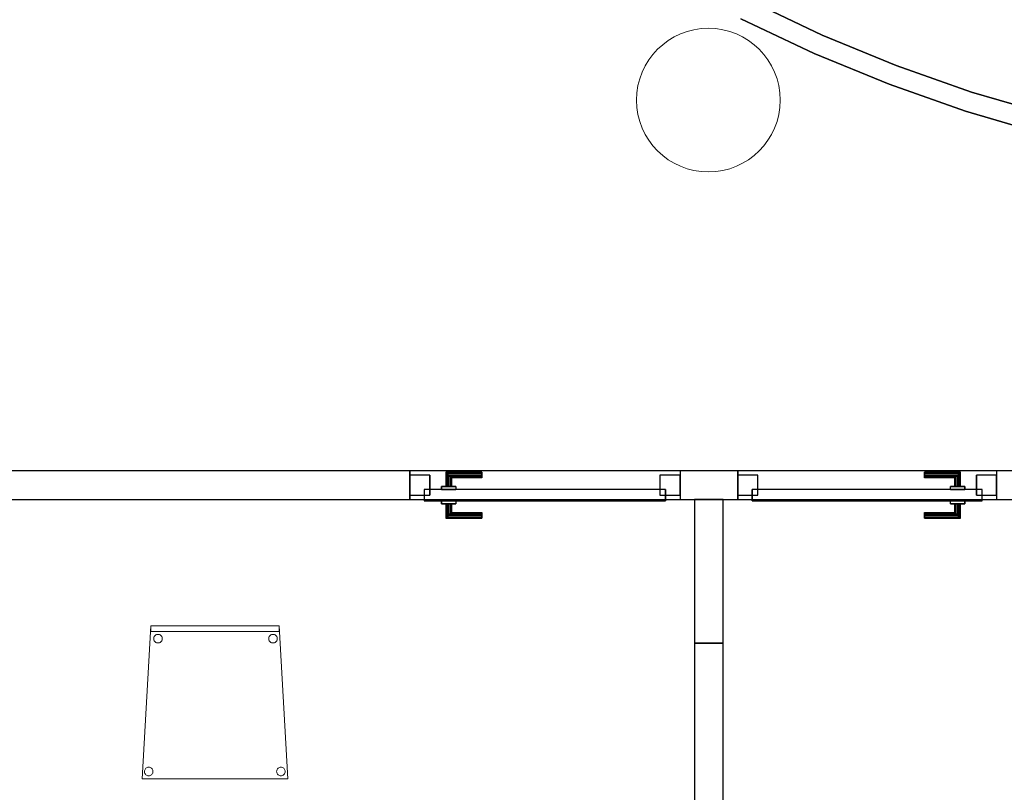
# Model space of a CAD drawing. Header units: metres. Extents: x 391.1 to 427.5, y 12.7 to 28.4.
# Tile 23 of 140: x 408.3 to 411.8, y 15.4 to 18.1. Entities that reach past the tile are written whole.
import ezdxf

# ---------------------------------------------------------------- set-up
doc = ezdxf.new("R2010")
doc.units = ezdxf.units.M
doc.layers.add('01_CARPINTERIA', color=5, linetype='Continuous', lineweight=25, true_color=0x0000ff)
for name, color, linetype, lineweight in [('02_MOBILIARIO', 7, 'Continuous', 18), ('A-COLS-____-MCUT', 7, 'Continuous', 18), ('A-COLS-____-OTLN', 7, 'Continuous', 18), ('A-DETL-____-MBND', 7, 'Continuous', 18), ('A-GENM-____-OTLN', 7, 'Continuous', 18), ('A-WALL-____-MCUT', 7, 'Continuous', 25), ('A-WALL-____-OTLN', 7, 'Continuous', 25)]:
    doc.layers.add(name, color=color, linetype=linetype, lineweight=lineweight)

# ---------------------------------------------------------------- blocks, each defined once
blk = doc.blocks.new('Family - Mampara P1-154568-04_CLI_AIGUA_P1')
at = {"layer": 'A-WALL-____-MCUT', "color": 253, "true_color": 0xaaaaaa}
for p, q in [((0.5, 0.1), (0, 0.1)), ((0, 0.1), (0, 0)), ((0.5, 0), (0.5, 0.1)), ((0, 0), (0.5, 0))]:
    blk.add_line(p, q, dxfattribs=at)
at = {"layer": 'A-WALL-____-OTLN', "color": 253, "true_color": 0xaaaaaa}
for p, q in [((0.5, 0.1), (0, 0.1)), ((0, 0.1), (0, 0)), ((0.5, 0), (0.5, 0.1)), ((0, 0), (0.5, 0))]:
    blk.add_line(p, q, dxfattribs=at)
at = {"layer": 'A-WALL-____-OTLN', "color": 253, "lineweight": 18, "true_color": 0xaaaaaa}
blk.add_line((0, 0), (0.5, 0), dxfattribs=at)
blk = doc.blocks.new('Family - Cadira confient_P1-154653-04_CLI_AIGUA_P1')
at = {"layer": 'A-DETL-____-MBND', "color": 253, "true_color": 0xaaaaaa}
for p, q in [((0, 0), (0.03, 0.5326)), ((0.03, 0.5326), (0, 0)), ((0.03, 0.5326), (0.4765, 0.5326)), ((0.4765, 0.5326), (0.03, 0.5326)), ((0.03, 0.5126), (0.03, 0.5326)), ((0.03, 0.5326), (0.4765, 0.5326)), ((0.4765, 0.5326), (0.03, 0.5326)), ((0.03, 0.5326), (0.03, 0.5126)), ((0.4765, 0.5326), (0.5065, 0)), ((0.5065, 0), (0.4765, 0.5326)), ((0.4765, 0.5326), (0.4765, 0.5126)), ((0.4765, 0.5126), (0.4765, 0.5326)), ((0.4765, 0.5126), (0.03, 0.5126)), ((0.03, 0.5126), (0.4765, 0.5126)), ((0.0397, 0.4876), (0.04, 0.4902)), ((0.04, 0.4902), (0.0397, 0.4876)), ((0.0399, 0.485), (0.0397, 0.4876)), ((0.0397, 0.4876), (0.0399, 0.485)), ((0.0406, 0.4825), (0.0399, 0.485)), ((0.0399, 0.485), (0.0406, 0.4825)), ((0.04, 0.4902), (0.0406, 0.4927)), ((0.0406, 0.4927), (0.04, 0.4902)), ((0.0406, 0.4927), (0.0417, 0.495)), ((0.0417, 0.495), (0.0406, 0.4927)), ((0.0417, 0.4801), (0.0406, 0.4825)), ((0.0406, 0.4825), (0.0417, 0.4801)), ((0.0417, 0.495), (0.0432, 0.4972)), ((0.0432, 0.4972), (0.0417, 0.495)), ((0.0432, 0.478), (0.0417, 0.4801)), ((0.0417, 0.4801), (0.0432, 0.478)), ((0.0432, 0.4972), (0.0451, 0.499)), ((0.0451, 0.499), (0.0432, 0.4972)), ((0.0451, 0.499), (0.0472, 0.5005)), ((0.0472, 0.5005), (0.0451, 0.499)), ((0.0472, 0.5005), (0.0496, 0.5016)), ((0.0496, 0.5016), (0.0472, 0.5005)), ((0.0496, 0.5016), (0.0521, 0.5022)), ((0.0521, 0.5022), (0.0496, 0.5016)), ((0.0521, 0.5022), (0.0547, 0.5024)), ((0.0547, 0.5024), (0.0521, 0.5022)), ((0.0547, 0.5024), (0.0573, 0.5022)), ((0.0573, 0.5022), (0.0547, 0.5024)), ((0.0573, 0.5022), (0.0598, 0.5015)), ((0.0598, 0.5015), (0.0573, 0.5022)), ((0.0598, 0.5015), (0.0622, 0.5004)), ((0.0622, 0.5004), (0.0598, 0.5015)), ((0.0622, 0.5004), (0.0643, 0.4989)), ((0.0643, 0.4989), (0.0622, 0.5004)), ((0.0643, 0.4989), (0.0661, 0.4971)), ((0.0661, 0.4971), (0.0643, 0.4989)), ((0.0661, 0.4971), (0.0676, 0.4949)), ((0.0676, 0.4949), (0.0661, 0.4971)), ((0.0676, 0.48), (0.0661, 0.4779)), ((0.0661, 0.4779), (0.0676, 0.48)), ((0.0676, 0.4949), (0.0687, 0.4926)), ((0.0687, 0.4926), (0.0676, 0.4949)), ((0.0687, 0.4823), (0.0676, 0.48)), ((0.0676, 0.48), (0.0687, 0.4823)), ((0.0687, 0.4926), (0.0694, 0.49)), ((0.0694, 0.49), (0.0687, 0.4926)), ((0.0694, 0.4848), (0.0687, 0.4823)), ((0.0687, 0.4823), (0.0694, 0.4848)), ((0.0694, 0.49), (0.0696, 0.4874)), ((0.0696, 0.4874), (0.0694, 0.49)), ((0.0696, 0.4874), (0.0694, 0.4848)), ((0.0694, 0.4848), (0.0696, 0.4874)), ((0.4397, 0.4876), (0.44, 0.4902)), ((0.44, 0.4902), (0.4397, 0.4876)), ((0.4399, 0.485), (0.4397, 0.4876)), ((0.4397, 0.4876), (0.4399, 0.485)), ((0.4406, 0.4825), (0.4399, 0.485)), ((0.4399, 0.485), (0.4406, 0.4825)), ((0.44, 0.4902), (0.4406, 0.4927)), ((0.4406, 0.4927), (0.44, 0.4902)), ((0.4406, 0.4927), (0.4417, 0.495)), ((0.4417, 0.495), (0.4406, 0.4927)), ((0.4417, 0.4801), (0.4406, 0.4825)), ((0.4406, 0.4825), (0.4417, 0.4801)), ((0.4417, 0.495), (0.4432, 0.4972)), ((0.4432, 0.4972), (0.4417, 0.495)), ((0.4432, 0.478), (0.4417, 0.4801)), ((0.4417, 0.4801), (0.4432, 0.478)), ((0.4432, 0.4972), (0.4451, 0.499)), ((0.4451, 0.499), (0.4432, 0.4972)), ((0.4451, 0.499), (0.4472, 0.5005)), ((0.4472, 0.5005), (0.4451, 0.499)), ((0.4472, 0.5005), (0.4496, 0.5016)), ((0.4496, 0.5016), (0.4472, 0.5005)), ((0.4496, 0.5016), (0.4521, 0.5022)), ((0.4521, 0.5022), (0.4496, 0.5016)), ((0.4521, 0.5022), (0.4547, 0.5024)), ((0.4547, 0.5024), (0.4521, 0.5022)), ((0.4547, 0.5024), (0.4573, 0.5022)), ((0.4573, 0.5022), (0.4547, 0.5024)), ((0.4573, 0.5022), (0.4598, 0.5015)), ((0.4598, 0.5015), (0.4573, 0.5022)), ((0.4598, 0.5015), (0.4622, 0.5004)), ((0.4622, 0.5004), (0.4598, 0.5015)), ((0.4622, 0.5004), (0.4643, 0.4989)), ((0.4643, 0.4989), (0.4622, 0.5004)), ((0.4643, 0.4989), (0.4661, 0.4971)), ((0.4661, 0.4971), (0.4643, 0.4989)), ((0.4661, 0.4971), (0.4676, 0.4949)), ((0.4676, 0.4949), (0.4661, 0.4971)), ((0.4676, 0.48), (0.4661, 0.4779)), ((0.4661, 0.4779), (0.4676, 0.48)), ((0.4676, 0.4949), (0.4687, 0.4926)), ((0.4687, 0.4926), (0.4676, 0.4949)), ((0.4687, 0.4823), (0.4676, 0.48)), ((0.4676, 0.48), (0.4687, 0.4823)), ((0.4687, 0.4926), (0.4694, 0.49)), ((0.4694, 0.49), (0.4687, 0.4926)), ((0.4694, 0.4848), (0.4687, 0.4823)), ((0.4687, 0.4823), (0.4694, 0.4848)), ((0.4694, 0.49), (0.4696, 0.4874)), ((0.4696, 0.4874), (0.4694, 0.49)), ((0.4696, 0.4874), (0.4694, 0.4848)), ((0.4694, 0.4848), (0.4696, 0.4874)), ((0.045, 0.4761), (0.0432, 0.478)), ((0.0432, 0.478), (0.045, 0.4761)), ((0.0471, 0.4746), (0.045, 0.4761)), ((0.045, 0.4761), (0.0471, 0.4746)), ((0.0495, 0.4735), (0.0471, 0.4746)), ((0.0471, 0.4746), (0.0495, 0.4735)), ((0.052, 0.4728), (0.0495, 0.4735)), ((0.0495, 0.4735), (0.052, 0.4728)), ((0.0546, 0.4726), (0.052, 0.4728)), ((0.052, 0.4728), (0.0546, 0.4726)), ((0.0572, 0.4728), (0.0546, 0.4726)), ((0.0546, 0.4726), (0.0572, 0.4728)), ((0.0597, 0.4734), (0.0572, 0.4728)), ((0.0572, 0.4728), (0.0597, 0.4734)), ((0.0621, 0.4745), (0.0597, 0.4734)), ((0.0597, 0.4734), (0.0621, 0.4745)), ((0.0642, 0.476), (0.0621, 0.4745)), ((0.0621, 0.4745), (0.0642, 0.476)), ((0.0661, 0.4779), (0.0642, 0.476)), ((0.0642, 0.476), (0.0661, 0.4779)), ((0.445, 0.4761), (0.4432, 0.478)), ((0.4432, 0.478), (0.445, 0.4761)), ((0.4471, 0.4746), (0.445, 0.4761)), ((0.445, 0.4761), (0.4471, 0.4746)), ((0.4495, 0.4735), (0.4471, 0.4746)), ((0.4471, 0.4746), (0.4495, 0.4735)), ((0.452, 0.4728), (0.4495, 0.4735)), ((0.4495, 0.4735), (0.452, 0.4728)), ((0.4546, 0.4726), (0.452, 0.4728)), ((0.452, 0.4728), (0.4546, 0.4726)), ((0.4572, 0.4728), (0.4546, 0.4726)), ((0.4546, 0.4726), (0.4572, 0.4728)), ((0.4597, 0.4734), (0.4572, 0.4728)), ((0.4572, 0.4728), (0.4597, 0.4734)), ((0.4621, 0.4745), (0.4597, 0.4734)), ((0.4597, 0.4734), (0.4621, 0.4745)), ((0.4642, 0.476), (0.4621, 0.4745)), ((0.4621, 0.4745), (0.4642, 0.476)), ((0.4661, 0.4779), (0.4642, 0.476)), ((0.4642, 0.476), (0.4661, 0.4779)), ((0.0094, 0.0326), (0.0109, 0.0347)), ((0.0109, 0.0347), (0.0094, 0.0326)), ((0.0109, 0.0347), (0.0127, 0.0366)), ((0.0127, 0.0366), (0.0109, 0.0347)), ((0.0127, 0.0366), (0.0149, 0.0381)), ((0.0149, 0.0381), (0.0127, 0.0366)), ((0.0149, 0.0381), (0.0172, 0.0392)), ((0.0172, 0.0392), (0.0149, 0.0381)), ((0.0172, 0.0392), (0.0198, 0.0398)), ((0.0198, 0.0398), (0.0172, 0.0392)), ((0.0198, 0.0398), (0.0224, 0.04)), ((0.0224, 0.04), (0.0198, 0.0398)), ((0.0224, 0.04), (0.0249, 0.0398)), ((0.0249, 0.0398), (0.0224, 0.04)), ((0.0249, 0.0398), (0.0275, 0.0391)), ((0.0275, 0.0391), (0.0249, 0.0398)), ((0.0275, 0.0391), (0.0298, 0.038)), ((0.0298, 0.038), (0.0275, 0.0391)), ((0.0298, 0.038), (0.0319, 0.0365)), ((0.0319, 0.0365), (0.0298, 0.038)), ((0.0319, 0.0365), (0.0338, 0.0346)), ((0.0338, 0.0346), (0.0319, 0.0365)), ((0.0338, 0.0346), (0.0353, 0.0325)), ((0.0353, 0.0325), (0.0338, 0.0346)), ((0.4694, 0.0326), (0.4709, 0.0347)), ((0.4709, 0.0347), (0.4694, 0.0326)), ((0.4709, 0.0347), (0.4727, 0.0366)), ((0.4727, 0.0366), (0.4709, 0.0347)), ((0.4727, 0.0366), (0.4749, 0.0381)), ((0.4749, 0.0381), (0.4727, 0.0366)), ((0.4749, 0.0381), (0.4772, 0.0392)), ((0.4772, 0.0392), (0.4749, 0.0381)), ((0.4772, 0.0392), (0.4798, 0.0398)), ((0.4798, 0.0398), (0.4772, 0.0392)), ((0.4798, 0.0398), (0.4824, 0.04)), ((0.4824, 0.04), (0.4798, 0.0398)), ((0.4824, 0.04), (0.4849, 0.0398)), ((0.4849, 0.0398), (0.4824, 0.04)), ((0.4849, 0.0398), (0.4875, 0.0391)), ((0.4875, 0.0391), (0.4849, 0.0398)), ((0.4875, 0.0391), (0.4898, 0.038)), ((0.4898, 0.038), (0.4875, 0.0391)), ((0.4898, 0.038), (0.4919, 0.0365)), ((0.4919, 0.0365), (0.4898, 0.038)), ((0.4919, 0.0365), (0.4938, 0.0346)), ((0.4938, 0.0346), (0.4919, 0.0365)), ((0.4938, 0.0346), (0.4953, 0.0325)), ((0.4953, 0.0325), (0.4938, 0.0346)), ((0.5065, 0), (0, 0)), ((0, 0), (0.5065, 0)), ((0.0074, 0.0252), (0.0076, 0.0278)), ((0.0076, 0.0278), (0.0074, 0.0252)), ((0.0076, 0.0226), (0.0074, 0.0252)), ((0.0074, 0.0252), (0.0076, 0.0226)), ((0.0076, 0.0278), (0.0083, 0.0303)), ((0.0083, 0.0303), (0.0076, 0.0278)), ((0.0082, 0.02), (0.0076, 0.0226)), ((0.0076, 0.0226), (0.0082, 0.02)), ((0.0093, 0.0177), (0.0082, 0.02)), ((0.0082, 0.02), (0.0093, 0.0177)), ((0.0083, 0.0303), (0.0094, 0.0326)), ((0.0094, 0.0326), (0.0083, 0.0303)), ((0.0108, 0.0155), (0.0093, 0.0177)), ((0.0093, 0.0177), (0.0108, 0.0155)), ((0.0126, 0.0137), (0.0108, 0.0155)), ((0.0108, 0.0155), (0.0126, 0.0137)), ((0.0148, 0.0122), (0.0126, 0.0137)), ((0.0126, 0.0137), (0.0148, 0.0122)), ((0.0171, 0.0111), (0.0148, 0.0122)), ((0.0148, 0.0122), (0.0171, 0.0111)), ((0.0196, 0.0104), (0.0171, 0.0111)), ((0.0171, 0.0111), (0.0196, 0.0104)), ((0.0222, 0.0102), (0.0196, 0.0104)), ((0.0196, 0.0104), (0.0222, 0.0102)), ((0.0248, 0.0104), (0.0222, 0.0102)), ((0.0222, 0.0102), (0.0248, 0.0104)), ((0.0273, 0.011), (0.0248, 0.0104)), ((0.0248, 0.0104), (0.0273, 0.011)), ((0.0297, 0.0121), (0.0273, 0.011)), ((0.0273, 0.011), (0.0297, 0.0121)), ((0.0318, 0.0136), (0.0297, 0.0121)), ((0.0297, 0.0121), (0.0318, 0.0136)), ((0.0337, 0.0154), (0.0318, 0.0136)), ((0.0318, 0.0136), (0.0337, 0.0154)), ((0.0352, 0.0176), (0.0337, 0.0154)), ((0.0337, 0.0154), (0.0352, 0.0176)), ((0.0363, 0.0199), (0.0352, 0.0176)), ((0.0352, 0.0176), (0.0363, 0.0199)), ((0.0353, 0.0325), (0.0363, 0.0301)), ((0.0363, 0.0301), (0.0353, 0.0325)), ((0.0363, 0.0301), (0.037, 0.0276)), ((0.037, 0.0276), (0.0363, 0.0301)), ((0.037, 0.0224), (0.0363, 0.0199)), ((0.0363, 0.0199), (0.037, 0.0224)), ((0.037, 0.0276), (0.0372, 0.025)), ((0.0372, 0.025), (0.037, 0.0276)), ((0.0372, 0.025), (0.037, 0.0224)), ((0.037, 0.0224), (0.0372, 0.025)), ((0.4674, 0.0252), (0.4676, 0.0278)), ((0.4676, 0.0278), (0.4674, 0.0252)), ((0.4676, 0.0226), (0.4674, 0.0252)), ((0.4674, 0.0252), (0.4676, 0.0226)), ((0.4676, 0.0278), (0.4683, 0.0303)), ((0.4683, 0.0303), (0.4676, 0.0278)), ((0.4682, 0.02), (0.4676, 0.0226)), ((0.4676, 0.0226), (0.4682, 0.02)), ((0.4693, 0.0177), (0.4682, 0.02)), ((0.4682, 0.02), (0.4693, 0.0177)), ((0.4683, 0.0303), (0.4694, 0.0326)), ((0.4694, 0.0326), (0.4683, 0.0303)), ((0.4708, 0.0155), (0.4693, 0.0177)), ((0.4693, 0.0177), (0.4708, 0.0155)), ((0.4726, 0.0137), (0.4708, 0.0155)), ((0.4708, 0.0155), (0.4726, 0.0137)), ((0.4748, 0.0122), (0.4726, 0.0137)), ((0.4726, 0.0137), (0.4748, 0.0122)), ((0.4771, 0.0111), (0.4748, 0.0122)), ((0.4748, 0.0122), (0.4771, 0.0111)), ((0.4796, 0.0104), (0.4771, 0.0111)), ((0.4771, 0.0111), (0.4796, 0.0104)), ((0.4822, 0.0102), (0.4796, 0.0104)), ((0.4796, 0.0104), (0.4822, 0.0102)), ((0.4848, 0.0104), (0.4822, 0.0102)), ((0.4822, 0.0102), (0.4848, 0.0104)), ((0.4873, 0.011), (0.4848, 0.0104)), ((0.4848, 0.0104), (0.4873, 0.011)), ((0.4897, 0.0121), (0.4873, 0.011)), ((0.4873, 0.011), (0.4897, 0.0121)), ((0.4918, 0.0136), (0.4897, 0.0121)), ((0.4897, 0.0121), (0.4918, 0.0136)), ((0.4937, 0.0154), (0.4918, 0.0136)), ((0.4918, 0.0136), (0.4937, 0.0154)), ((0.4952, 0.0176), (0.4937, 0.0154)), ((0.4937, 0.0154), (0.4952, 0.0176)), ((0.4963, 0.0199), (0.4952, 0.0176)), ((0.4952, 0.0176), (0.4963, 0.0199)), ((0.4953, 0.0325), (0.4963, 0.0301)), ((0.4963, 0.0301), (0.4953, 0.0325)), ((0.4963, 0.0301), (0.497, 0.0276)), ((0.497, 0.0276), (0.4963, 0.0301)), ((0.497, 0.0224), (0.4963, 0.0199)), ((0.4963, 0.0199), (0.497, 0.0224)), ((0.497, 0.0276), (0.4972, 0.025)), ((0.4972, 0.025), (0.497, 0.0276)), ((0.4972, 0.025), (0.497, 0.0224)), ((0.497, 0.0224), (0.4972, 0.025))]:
    blk.add_line(p, q, dxfattribs=at)
blk = doc.blocks.new('Family - Pilar P1-154722-04_CLI_AIGUA_P1')
at = {"layer": 'A-COLS-____-MCUT', "color": 253, "true_color": 0xaaaaaa}
for start, end in [(360, 180), (180, 360)]:
    blk.add_arc((0.25, 0.25), 0.25, start, end, dxfattribs=at)
at = {"layer": 'A-COLS-____-OTLN', "color": 253, "true_color": 0xaaaaaa}
for start, end in [(360, 180), (180, 360)]:
    blk.add_arc((0.25, 0.25), 0.25, start, end, dxfattribs=at)
blk = doc.blocks.new('Family - LONDR55-XX_ZZ-ARQ-CAA-M3D-Londres55-154789-04_CLI_AIGUA_P1')
at = {"layer": '01_CARPINTERIA', "color": 161, "true_color": 0xaaaaff}
for p, q in [((0.69, 0.1487), (0.69, 0.15)), ((0.69, 0.15), (0.69, 0.1487)), ((0.815, 0.15), (0.69, 0.15)), ((0.69, 0.145), (0.69, 0.1487)), ((0.69, 0.1487), (0.69, 0.145)), ((0.8137, 0.1487), (0.69, 0.1487)), ((0.8137, 0.1487), (0.69, 0.1487)), ((0.69, 0.14), (0.69, 0.145)), ((0.69, 0.145), (0.69, 0.14)), ((0.81, 0.145), (0.69, 0.145)), ((0.81, 0.145), (0.69, 0.145)), ((0.69, 0.135), (0.69, 0.14)), ((0.69, 0.14), (0.69, 0.135)), ((0.69, 0.14), (0.805, 0.14)), ((0.805, 0.14), (0.69, 0.14)), ((0.8, 0.135), (0.805, 0.14)), ((0.805, 0.14), (0.8, 0.135)), ((0.81, 0.145), (0.805, 0.14)), ((0.805, 0.14), (0.81, 0.145)), ((0.805, 0.14), (0.805, 0.1)), ((0.805, 0.1), (0.805, 0.14)), ((0.8137, 0.1487), (0.81, 0.145)), ((0.81, 0.145), (0.8137, 0.1487)), ((0.81, 0.1), (0.81, 0.145)), ((0.81, 0.1), (0.81, 0.145)), ((0.815, 0.15), (0.8137, 0.1487)), ((0.8137, 0.1487), (0.815, 0.15)), ((0.8137, 0.1), (0.8137, 0.1487)), ((0.8137, 0.1), (0.8137, 0.1487)), ((0.815, 0.1), (0.815, 0.15)), ((0.69, 0.135), (0.69, 0.1313)), ((0.69, 0.1313), (0.69, 0.135)), ((0.8, 0.135), (0.69, 0.135)), ((0.8, 0.135), (0.69, 0.135)), ((0.69, 0.1313), (0.69, 0.13)), ((0.69, 0.13), (0.69, 0.1313)), ((0.7963, 0.1313), (0.69, 0.1313)), ((0.7963, 0.1313), (0.69, 0.1313)), ((0.795, 0.13), (0.69, 0.13)), ((0.795, 0.13), (0.7963, 0.1313)), ((0.7963, 0.1313), (0.795, 0.13)), ((0.795, 0.1), (0.795, 0.13)), ((0.7963, 0.1313), (0.8, 0.135)), ((0.8, 0.135), (0.7963, 0.1313)), ((0.7963, 0.1), (0.7963, 0.1313)), ((0.7963, 0.1), (0.7963, 0.1313)), ((0.8, 0.1), (0.8, 0.135)), ((0.8, 0.1), (0.8, 0.135)), ((0.07, 0.07), (0, 0.07)), ((0, 0.07), (0, 0)), ((0.07, 0.07), (0, 0.07)), ((0, 0), (0, 0.07)), ((0.89, 0.09), (0.05, 0.09)), ((0.05, 0.09), (0.05, 0.05)), ((0.89, 0.09), (0.05, 0.09)), ((0.05, 0.05), (0.05, 0.09)), ((0.07, 0), (0.07, 0.07)), ((0.07, 0), (0.07, 0.07)), ((0.83, 0.1), (0.78, 0.1)), ((0.78, 0.1), (0.83, 0.1)), ((0.78, 0.09), (0.78, 0.1)), ((0.78, 0.09), (0.78, 0.1)), ((0.83, 0.09), (0.78, 0.09)), ((0.78, 0.09), (0.83, 0.09)), ((0.7963, 0.1), (0.795, 0.1)), ((0.795, 0.1), (0.7963, 0.1)), ((0.8, 0.1), (0.7963, 0.1)), ((0.7963, 0.1), (0.8, 0.1)), ((0.805, 0.1), (0.8, 0.1)), ((0.8, 0.1), (0.805, 0.1)), ((0.81, 0.1), (0.805, 0.1)), ((0.805, 0.1), (0.81, 0.1)), ((0.81, 0.1), (0.8137, 0.1)), ((0.8137, 0.1), (0.81, 0.1)), ((0.8137, 0.1), (0.815, 0.1)), ((0.815, 0.1), (0.8137, 0.1)), ((0.83, 0.09), (0.83, 0.1)), ((0.83, 0.1), (0.83, 0.09)), ((0.94, 0.07), (0.87, 0.07)), ((0.87, 0.07), (0.87, 0)), ((0.94, 0.07), (0.87, 0.07)), ((0.87, 0), (0.87, 0.07)), ((0.89, 0.05), (0.89, 0.09)), ((0.89, 0.05), (0.89, 0.09)), ((0.94, 0), (0.94, 0.07)), ((0.94, 0), (0.94, 0.07)), ((0.05, 0.05), (0.89, 0.05)), ((0.05, 0.05), (0.89, 0.05)), ((0.78, 0.05), (0.83, 0.05)), ((0.83, 0.05), (0.78, 0.05)), ((0.78, 0.04), (0.78, 0.05)), ((0.78, 0.04), (0.78, 0.05)), ((0.78, 0.04), (0.83, 0.04)), ((0.83, 0.04), (0.78, 0.04)), ((0.7963, 0.04), (0.795, 0.04)), ((0.795, 0.04), (0.7963, 0.04)), ((0.795, 0.01), (0.795, 0.04)), ((0.8, 0.04), (0.7963, 0.04)), ((0.7963, 0.04), (0.8, 0.04)), ((0.7963, 0.0087), (0.7963, 0.04)), ((0.7963, 0.0087), (0.7963, 0.04)), ((0.8, 0.04), (0.805, 0.04)), ((0.805, 0.04), (0.8, 0.04)), ((0.8, 0.005), (0.8, 0.04)), ((0.8, 0.005), (0.8, 0.04)), ((0.805, 0.04), (0.81, 0.04)), ((0.81, 0.04), (0.805, 0.04)), ((0.805, 0.04), (0.805, 0)), ((0.805, 0), (0.805, 0.04)), ((0.81, 0.04), (0.8137, 0.04)), ((0.8137, 0.04), (0.81, 0.04)), ((0.81, -0.005), (0.81, 0.04)), ((0.81, -0.005), (0.81, 0.04)), ((0.8137, 0.04), (0.815, 0.04)), ((0.815, 0.04), (0.8137, 0.04)), ((0.8137, -0.0087), (0.8137, 0.04)), ((0.8137, -0.0087), (0.8137, 0.04)), ((0.815, -0.01), (0.815, 0.04)), ((0.83, 0.04), (0.83, 0.05)), ((0.83, 0.05), (0.83, 0.04)), ((0, 0), (0.07, 0)), ((0, 0), (0.07, 0)), ((0.69, 0.0087), (0.69, 0.01)), ((0.69, 0.01), (0.69, 0.0087)), ((0.69, 0.01), (0.795, 0.01)), ((0.69, 0.005), (0.69, 0.0087)), ((0.69, 0.0087), (0.69, 0.005)), ((0.69, 0.0087), (0.7963, 0.0087)), ((0.69, 0.0087), (0.7963, 0.0087)), ((0.69, 0), (0.69, 0.005)), ((0.69, 0.005), (0.69, 0)), ((0.69, 0.005), (0.8, 0.005)), ((0.69, 0.005), (0.8, 0.005)), ((0.69, -0.005), (0.69, 0)), ((0.69, 0), (0.69, -0.005)), ((0.805, 0), (0.69, 0)), ((0.69, 0), (0.805, 0)), ((0.7963, 0.0087), (0.795, 0.01)), ((0.795, 0.01), (0.7963, 0.0087)), ((0.8, 0.005), (0.7963, 0.0087)), ((0.7963, 0.0087), (0.8, 0.005)), ((0.805, 0), (0.8, 0.005)), ((0.8, 0.005), (0.805, 0)), ((0.805, 0), (0.81, -0.005)), ((0.87, 0), (0.94, 0)), ((0.87, 0), (0.94, 0)), ((0.69, -0.005), (0.69, -0.0087)), ((0.69, -0.0087), (0.69, -0.005)), ((0.69, -0.005), (0.81, -0.005)), ((0.69, -0.005), (0.81, -0.005)), ((0.69, -0.0087), (0.69, -0.01)), ((0.69, -0.01), (0.69, -0.0087)), ((0.69, -0.0087), (0.8137, -0.0087)), ((0.69, -0.0087), (0.8137, -0.0087)), ((0.69, -0.01), (0.815, -0.01)), ((0.81, -0.005), (0.805, 0)), ((0.81, -0.005), (0.8137, -0.0087)), ((0.8137, -0.0087), (0.81, -0.005)), ((0.8137, -0.0087), (0.815, -0.01)), ((0.815, -0.01), (0.8137, -0.0087))]:
    blk.add_line(p, q, dxfattribs=at)
blk = doc.blocks.new('Family - Porta P1-154790-04_CLI_AIGUA_P1')
blk.add_blockref('Family - LONDR55-XX_ZZ-ARQ-CAA-M3D-Londres55-154789-04_CLI_AIGUA_P1', (0, 0))
blk = doc.blocks.new('Family - Mampara P1-154968-04_CLI_AIGUA_P1')
at = {"layer": 'A-WALL-____-MCUT', "color": 253, "true_color": 0xaaaaaa}
for p, q in [((9.6709, 0.1), (6.3089, 0.1)), ((9.6709, 0), (9.6709, 0.1)), ((10.772, 0.1), (10.5709, 0.1)), ((10.5709, 0.1), (10.5709, 0)), ((10.772, 0), (10.772, 0.1)), ((14.5287, 0.1), (11.712, 0.1)), ((11.712, 0.1), (11.712, 0)), ((6.3089, 0), (9.6709, 0)), ((10.5709, 0), (10.772, 0)), ((11.712, 0), (14.5287, 0))]:
    blk.add_line(p, q, dxfattribs=at)
at = {"layer": 'A-WALL-____-OTLN', "color": 253, "true_color": 0xaaaaaa}
for p, q in [((18.0374, 0.1), (2.9097, 0.1)), ((9.6709, 0), (9.6709, 0.1)), ((10.5709, 0.1), (9.6709, 0.1)), ((10.5709, 0), (10.5709, 0.1)), ((10.772, 0), (10.772, 0.1)), ((11.712, 0.1), (10.772, 0.1)), ((11.712, 0), (11.712, 0.1)), ((0, 0), (18.0318, 0)), ((9.6709, 0), (10.5709, 0)), ((10.772, 0), (11.712, 0))]:
    blk.add_line(p, q, dxfattribs=at)
at = {"layer": 'A-WALL-____-OTLN', "color": 253, "lineweight": 18, "true_color": 0xaaaaaa}
blk.add_line((-0.0059, 0), (18.0318, 0), dxfattribs=at)
blk = doc.blocks.new('Family - Vano de puerta P1-154970-04_CLI_AIGUA_P1')
at = {"layer": 'A-GENM-____-OTLN', "color": 253, "true_color": 0xaaaaaa}
for p, q in [((411.7361, 16.5095), (410.8361, 16.5095)), ((410.8361, 16.5095), (410.8361, 16.4095)), ((410.8361, 16.5095), (411.7361, 16.5095)), ((410.8361, 16.4095), (410.8361, 16.5095)), ((411.7361, 16.4095), (411.7361, 16.5095)), ((411.7361, 16.4095), (411.7361, 16.5095)), ((410.8361, 16.4095), (411.7361, 16.4095)), ((411.7361, 16.4095), (410.8361, 16.4095))]:
    blk.add_line(p, q, dxfattribs=at)
blk = doc.blocks.new('Family - Vano de puerta P1-154974-04_CLI_AIGUA_P1')
at = {"layer": 'A-GENM-____-OTLN', "color": 253, "true_color": 0xaaaaaa}
for p, q in [((410.635, 16.5095), (409.695, 16.5095)), ((409.695, 16.5095), (409.695, 16.4095)), ((409.695, 16.5095), (410.635, 16.5095)), ((409.695, 16.4095), (409.695, 16.5095)), ((410.635, 16.4095), (410.635, 16.5095)), ((410.635, 16.4095), (410.635, 16.5095)), ((409.695, 16.4095), (410.635, 16.4095)), ((410.635, 16.4095), (409.695, 16.4095))]:
    blk.add_line(p, q, dxfattribs=at)
blk = doc.blocks.new('Family - Envans P1-155028-04_CLI_AIGUA_P1')
at = {"layer": 'A-WALL-____-MCUT', "color": 253, "true_color": 0xaaaaaa}
for p, q in [((0.5759, 0.5251), (0.3246, 0.6443)), ((0.2929, 0.5819), (0.5475, 0.461)), ((0.8331, 0.4191), (0.5759, 0.5251)), ((0.5475, 0.461), (0.8081, 0.3537)), ((1.0954, 0.3268), (0.8331, 0.4191)), ((0.8081, 0.3537), (1.0739, 0.2602)), ((1.3623, 0.2483), (1.0954, 0.3268)), ((1.0739, 0.2602), (1.3443, 0.1807))]:
    blk.add_line(p, q, dxfattribs=at)
at = {"layer": 'A-WALL-____-OTLN', "color": 253, "true_color": 0xaaaaaa}
for p, q in [((0.3246, 0.6443), (0.5759, 0.5251)), ((0.5475, 0.461), (0.2929, 0.5819)), ((0.5759, 0.5251), (0.8331, 0.4191)), ((0.8081, 0.3537), (0.5475, 0.461)), ((0.8331, 0.4191), (1.0954, 0.3268)), ((1.0739, 0.2602), (0.8081, 0.3537)), ((1.0954, 0.3268), (1.3623, 0.2483)), ((1.3443, 0.1807), (1.0739, 0.2602))]:
    blk.add_line(p, q, dxfattribs=at)
blk = doc.blocks.new('Family - LONDR55-XX_ZZ-ARQ-CAA-M3D-Londres55-155073-04_CLI_AIGUA_P1')
at = {"layer": '01_CARPINTERIA', "color": 161, "true_color": 0xaaaaff}
for p, q in [((0.1263, 0.1487), (0.125, 0.15)), ((0.125, 0.15), (0.125, 0.1)), ((0.125, 0.15), (0.1263, 0.1487)), ((0.25, 0.15), (0.125, 0.15)), ((0.13, 0.145), (0.1263, 0.1487)), ((0.1263, 0.1487), (0.1263, 0.1)), ((0.1263, 0.1487), (0.1263, 0.1)), ((0.1263, 0.1487), (0.13, 0.145)), ((0.25, 0.1487), (0.1263, 0.1487)), ((0.25, 0.1487), (0.1263, 0.1487)), ((0.135, 0.14), (0.13, 0.145)), ((0.13, 0.145), (0.13, 0.1)), ((0.13, 0.145), (0.13, 0.1)), ((0.13, 0.145), (0.135, 0.14)), ((0.25, 0.145), (0.13, 0.145)), ((0.25, 0.145), (0.13, 0.145)), ((0.135, 0.1), (0.135, 0.14)), ((0.135, 0.14), (0.135, 0.1)), ((0.135, 0.14), (0.14, 0.135)), ((0.14, 0.135), (0.135, 0.14)), ((0.135, 0.14), (0.25, 0.14)), ((0.25, 0.14), (0.135, 0.14)), ((0.25, 0.1487), (0.25, 0.15)), ((0.25, 0.15), (0.25, 0.1487)), ((0.25, 0.145), (0.25, 0.1487)), ((0.25, 0.1487), (0.25, 0.145)), ((0.25, 0.145), (0.25, 0.14)), ((0.25, 0.14), (0.25, 0.145)), ((0.25, 0.14), (0.25, 0.135)), ((0.25, 0.135), (0.25, 0.14)), ((0.14, 0.135), (0.14, 0.1)), ((0.14, 0.135), (0.1437, 0.1313)), ((0.1437, 0.1313), (0.14, 0.135)), ((0.14, 0.135), (0.14, 0.1)), ((0.25, 0.135), (0.14, 0.135)), ((0.25, 0.135), (0.14, 0.135)), ((0.1437, 0.1313), (0.1437, 0.1)), ((0.1437, 0.1313), (0.145, 0.13)), ((0.145, 0.13), (0.1437, 0.1313)), ((0.1437, 0.1313), (0.1437, 0.1)), ((0.25, 0.1313), (0.1437, 0.1313)), ((0.25, 0.1313), (0.1437, 0.1313)), ((0.145, 0.13), (0.145, 0.1)), ((0.25, 0.13), (0.145, 0.13)), ((0.25, 0.135), (0.25, 0.1313)), ((0.25, 0.1313), (0.25, 0.135)), ((0.25, 0.1313), (0.25, 0.13)), ((0.25, 0.13), (0.25, 0.1313)), ((0.07, 0.07), (0, 0.07)), ((0, 0.07), (0, 0)), ((0.07, 0.07), (0, 0.07)), ((0, 0.07), (0, 0)), ((0.85, 0.09), (0.05, 0.09)), ((0.05, 0.09), (0.05, 0.05)), ((0.85, 0.09), (0.05, 0.09)), ((0.05, 0.09), (0.05, 0.05)), ((0.07, 0), (0.07, 0.07)), ((0.07, 0.07), (0.07, 0)), ((0.16, 0.1), (0.11, 0.1)), ((0.11, 0.1), (0.16, 0.1)), ((0.11, 0.1), (0.11, 0.09)), ((0.11, 0.09), (0.11, 0.1)), ((0.16, 0.09), (0.11, 0.09)), ((0.11, 0.09), (0.16, 0.09)), ((0.1263, 0.1), (0.125, 0.1)), ((0.125, 0.1), (0.1263, 0.1)), ((0.13, 0.1), (0.1263, 0.1)), ((0.1263, 0.1), (0.13, 0.1)), ((0.135, 0.1), (0.13, 0.1)), ((0.13, 0.1), (0.135, 0.1)), ((0.14, 0.1), (0.135, 0.1)), ((0.135, 0.1), (0.14, 0.1)), ((0.14, 0.1), (0.1437, 0.1)), ((0.1437, 0.1), (0.14, 0.1)), ((0.1437, 0.1), (0.145, 0.1)), ((0.145, 0.1), (0.1437, 0.1)), ((0.16, 0.1), (0.16, 0.09)), ((0.16, 0.1), (0.16, 0.09)), ((0.9, 0.07), (0.83, 0.07)), ((0.83, 0.07), (0.83, 0)), ((0.9, 0.07), (0.83, 0.07)), ((0.83, 0.07), (0.83, 0)), ((0.85, 0.05), (0.85, 0.09)), ((0.85, 0.09), (0.85, 0.05)), ((0.9, 0), (0.9, 0.07)), ((0.9, 0.07), (0.9, 0)), ((0.05, 0.05), (0.85, 0.05)), ((0.05, 0.05), (0.85, 0.05)), ((0.11, 0.05), (0.16, 0.05)), ((0.16, 0.05), (0.11, 0.05)), ((0.11, 0.05), (0.11, 0.04)), ((0.11, 0.04), (0.11, 0.05)), ((0.11, 0.04), (0.16, 0.04)), ((0.16, 0.04), (0.11, 0.04)), ((0.1263, 0.04), (0.125, 0.04)), ((0.125, 0.04), (0.1263, 0.04)), ((0.125, 0.04), (0.125, -0.01)), ((0.13, 0.04), (0.1263, 0.04)), ((0.1263, 0.04), (0.13, 0.04)), ((0.1263, 0.04), (0.1263, -0.0087)), ((0.1263, 0.04), (0.1263, -0.0087)), ((0.13, 0.04), (0.135, 0.04)), ((0.135, 0.04), (0.13, 0.04)), ((0.13, 0.04), (0.13, -0.005)), ((0.13, 0.04), (0.13, -0.005)), ((0.135, 0.04), (0.14, 0.04)), ((0.14, 0.04), (0.135, 0.04)), ((0.135, 0), (0.135, 0.04)), ((0.135, 0.04), (0.135, 0)), ((0.14, 0.04), (0.1437, 0.04)), ((0.1437, 0.04), (0.14, 0.04)), ((0.14, 0.04), (0.14, 0.005)), ((0.14, 0.04), (0.14, 0.005)), ((0.1437, 0.04), (0.145, 0.04)), ((0.145, 0.04), (0.1437, 0.04)), ((0.1437, 0.04), (0.1437, 0.0087)), ((0.1437, 0.04), (0.1437, 0.0087)), ((0.145, 0.04), (0.145, 0.01)), ((0.16, 0.05), (0.16, 0.04)), ((0.16, 0.05), (0.16, 0.04)), ((0, 0), (0.07, 0)), ((0, 0), (0.07, 0)), ((0.13, -0.005), (0.135, 0)), ((0.135, 0), (0.13, -0.005)), ((0.14, 0.005), (0.135, 0)), ((0.135, 0), (0.14, 0.005)), ((0.25, 0), (0.135, 0)), ((0.135, 0), (0.25, 0)), ((0.1437, 0.0087), (0.14, 0.005)), ((0.14, 0.005), (0.1437, 0.0087)), ((0.14, 0.005), (0.25, 0.005)), ((0.14, 0.005), (0.25, 0.005)), ((0.145, 0.01), (0.1437, 0.0087)), ((0.1437, 0.0087), (0.145, 0.01)), ((0.1437, 0.0087), (0.25, 0.0087)), ((0.1437, 0.0087), (0.25, 0.0087)), ((0.145, 0.01), (0.25, 0.01)), ((0.25, 0.0087), (0.25, 0.01)), ((0.25, 0.01), (0.25, 0.0087)), ((0.25, 0.005), (0.25, 0.0087)), ((0.25, 0.0087), (0.25, 0.005)), ((0.25, 0.005), (0.25, 0)), ((0.25, 0), (0.25, 0.005)), ((0.25, 0), (0.25, -0.005)), ((0.25, -0.005), (0.25, 0)), ((0.83, 0), (0.9, 0)), ((0.83, 0), (0.9, 0)), ((0.125, -0.01), (0.1263, -0.0087)), ((0.1263, -0.0087), (0.125, -0.01)), ((0.125, -0.01), (0.25, -0.01)), ((0.1263, -0.0087), (0.13, -0.005)), ((0.13, -0.005), (0.1263, -0.0087)), ((0.1263, -0.0087), (0.25, -0.0087)), ((0.1263, -0.0087), (0.25, -0.0087)), ((0.13, -0.005), (0.25, -0.005)), ((0.13, -0.005), (0.25, -0.005)), ((0.25, -0.005), (0.25, -0.0087)), ((0.25, -0.0087), (0.25, -0.005)), ((0.25, -0.0087), (0.25, -0.01)), ((0.25, -0.01), (0.25, -0.0087))]:
    blk.add_line(p, q, dxfattribs=at)
blk = doc.blocks.new('Family - Porta P1-155074-04_CLI_AIGUA_P1')
blk.add_blockref('Family - LONDR55-XX_ZZ-ARQ-CAA-M3D-Londres55-155073-04_CLI_AIGUA_P1', (0, 0))
blk = doc.blocks.new('Family - Envans P1-155277-04_CLI_AIGUA_P1')
at = {"layer": 'A-WALL-____-MCUT', "color": 253, "true_color": 0xaaaaaa}
for p, q in [((2.7888, 0.1), (0, 0.1)), ((0, 0.1), (0, 0)), ((2.7888, 0), (2.7888, 0.1)), ((0, 0), (2.7888, 0))]:
    blk.add_line(p, q, dxfattribs=at)
at = {"layer": 'A-WALL-____-OTLN', "color": 253, "true_color": 0xaaaaaa}
for p, q in [((2.7888, 0.1), (0, 0.1)), ((0, 0.1), (0, 0)), ((2.7888, 0), (2.7888, 0.1)), ((0, 0), (2.7888, 0))]:
    blk.add_line(p, q, dxfattribs=at)
at = {"layer": 'A-WALL-____-OTLN', "color": 253, "lineweight": 18, "true_color": 0xaaaaaa}
blk.add_line((0, 0), (2.7888, 0), dxfattribs=at)
blk = doc.blocks.new('LONDR55-XX_ZZ-ARQ-CAA-M3D-Londres55_ifc-1-04_CLI_AIGUA_P1')
at = {"layer": '01_CARPINTERIA', "color": 253, "lineweight": 18, "true_color": 0xaaaaaa, "rotation": 180}
for name, p in [('Family - Porta P1-154790-04_CLI_AIGUA_P1', (410.635, 16.4945)), ('Family - Porta P1-155074-04_CLI_AIGUA_P1', (411.7361, 16.4945))]:
    blk.add_blockref(name, p, dxfattribs=at)
at = {"layer": '02_MOBILIARIO', "color": 253, "lineweight": 18, "true_color": 0xaaaaaa}
blk.add_blockref('Family - Cadira confient_P1-154653-04_CLI_AIGUA_P1', (408.764, 15.4374), dxfattribs=at)
at = {"layer": 'A-COLS-____-OTLN', "color": 253, "lineweight": 18, "true_color": 0xaaaaaa}
blk.add_blockref('Family - Pilar P1-154722-04_CLI_AIGUA_P1', (410.4837, 17.5495), dxfattribs=at)
at = {"layer": 'A-GENM-____-OTLN', "color": 253, "lineweight": 18, "true_color": 0xaaaaaa}
for name in ['Family - Vano de puerta P1-154974-04_CLI_AIGUA_P1', 'Family - Vano de puerta P1-154970-04_CLI_AIGUA_P1']:
    blk.add_blockref(name, (0, 0), dxfattribs=at)
at = {"layer": 'A-WALL-____-OTLN', "color": 253, "lineweight": 18, "true_color": 0xaaaaaa}
blk.add_blockref('Family - Envans P1-155028-04_CLI_AIGUA_P1', (410.5542, 17.5008), dxfattribs=at)
for name, p, rotation in [('Family - Mampara P1-154968-04_CLI_AIGUA_P1', (421.407, 16.5095), 180), ('Family - Mampara P1-154568-04_CLI_AIGUA_P1', (410.685, 16.4095), 270), ('Family - Envans P1-155277-04_CLI_AIGUA_P1', (410.685, 15.9095), 270)]:
    blk.add_blockref(name, p, dxfattribs=dict(at, rotation=rotation))

msp = doc.modelspace()

# ---------------------------------------------------------------- block references
at = {"lineweight": 5}
msp.add_blockref('LONDR55-XX_ZZ-ARQ-CAA-M3D-Londres55_ifc-1-04_CLI_AIGUA_P1', (0, 0), dxfattribs=at)

doc.saveas('drawing.dxf')
